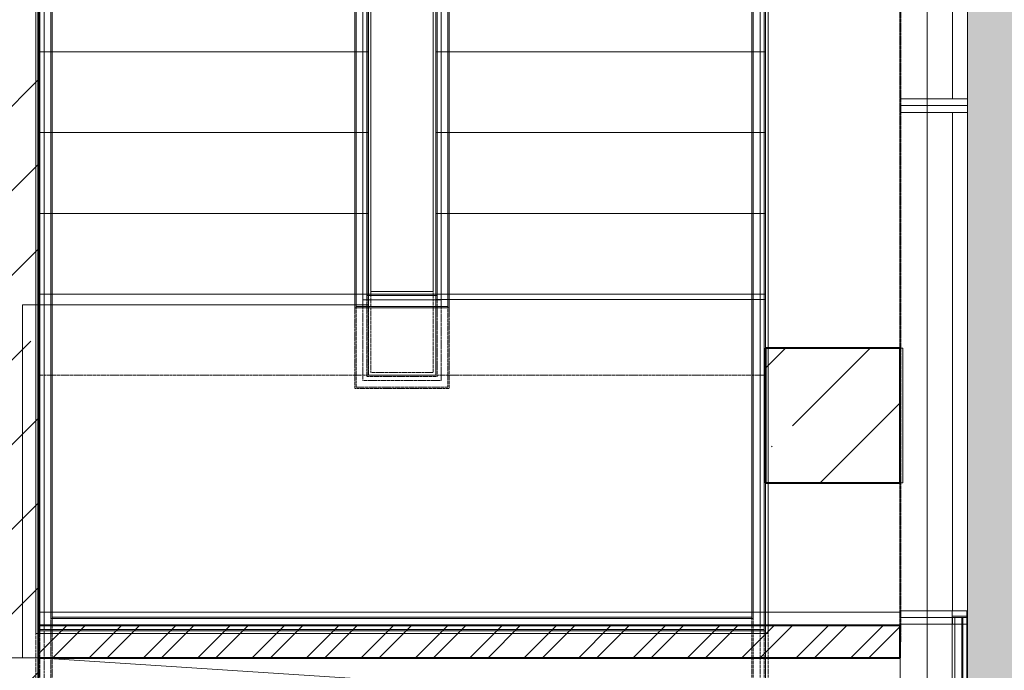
# Model space of a CAD drawing. Header units: millimetres. Extents: x 105028 to 874735, y -568483 to 191941.
# Tile 56 of 135: x 225004 to 228661, y 180763 to 183178. Entities that reach past the tile are written whole.
import ezdxf

# ---------------------------------------------------------------- set-up
doc = ezdxf.new("R2010")
doc.units = ezdxf.units.MM
for name, pattern in [('ADSK_Сверху', [4.5, 3, -1.5]), ('ADSK_Скрыто', [6, 3, -3]), ('ADSK_Штриховая_ш3 п1_5', [4.5, 3, -1.5]), ('Штрих_3_1_5_', [4.5, 3, -1.5])]:
    doc.linetypes.add(name, pattern=pattern)
doc.layers.add('_Разделитель помещений_', color=4, linetype='ADSK_Штриховая_ш3 п1_5', lineweight=40, true_color=0x00ffff)
for name, color, linetype, lineweight in [('Импосты витража', 7, 'Continuous', 18), ('Лестницы', 7, 'Continuous', 18), ('Несущие колонны', 7, 'Continuous', 18), ('Ограждение', 7, 'Continuous', 18), ('Панели витража', 252, 'Continuous', 5), ('Перекрытия', 7, 'Continuous', 18), ('Поручни', 7, 'Continuous', 18), ('Стены', 7, 'Continuous', 18), ('Стены разрез', 7, 'Continuous', 40), ('Штриховка поверхностей', 7, 'Continuous', 18)]:
    doc.layers.add(name, color=color, linetype=linetype, lineweight=lineweight)
pattern_1 = [(45, (0, 0), (-314.308964, 314.308964), []), (45, (314.3, 0), (-314.308964, 314.308964), [555.625, -111.125, 3.353, -107.772])]

# ---------------------------------------------------------------- blocks, each defined once
blk = doc.blocks.new('Ограждение - Ограждение-2592933-К2_L01_-1_000__Задание СС')
at = {"layer": 'Ограждение', "linetype": 'ADSK_Сверху'}
for p, q in [((58974.2, 39001.5), (59024.2, 39001.5)), ((58974.2, 38701.5), (58974.2, 39001.5)), ((58979.2, 39001.5), (59019.2, 39001.5)), ((58979.2, 38701.5), (58979.2, 39001.5)), ((59004.2, 39001.5), (59034.2, 39001.5)), ((59004.2, 38701.5), (59004.2, 39001.5)), ((59019.2, 38701.5), (59019.2, 39001.5)), ((59024.2, 38701.5), (59024.2, 39001.5)), ((59034.2, 38701.5), (59034.2, 39001.5)), ((58974.2, 38751.9), (59325, 38751.9)), ((58974.2, 38701.5), (58974.2, 38751.9)), ((58979.2, 38746.9), (59320, 38746.9)), ((58979.2, 38701.5), (58979.2, 38746.9)), ((59320, 38746.9), (59320, 35401.5)), ((59325, 38751.9), (59325, 35401.5)), ((58974.2, 35351.1), (58974.2, 38701.5)), ((58974.2, 37463.6), (58974.2, 38701.5)), ((58979.2, 35356.1), (58979.2, 38701.5)), ((58979.2, 37466), (58979.2, 38701.5)), ((59004.2, 38721.9), (59295, 38721.9)), ((59004.2, 38701.5), (59004.2, 38721.9)), ((59004.2, 35381.1), (59004.2, 38701.5)), ((59004.2, 37477.6), (59004.2, 38701.5)), ((59019.2, 38706.9), (59280, 38706.9)), ((59019.2, 38701.5), (59019.2, 38706.9)), ((59019.2, 35396.1), (59019.2, 38701.5)), ((59019.2, 37484.6), (59019.2, 38701.5)), ((59024.2, 38701.9), (59275, 38701.9)), ((59024.2, 38701.5), (59024.2, 38701.9)), ((59024.2, 35401.1), (59024.2, 38701.5)), ((59024.2, 37487), (59024.2, 38701.5)), ((59034.2, 35411.1), (59034.2, 38701.5)), ((59034.2, 38691.9), (59265, 38691.9)), ((59034.2, 37487.1), (59034.2, 38691.9)), ((59265, 38691.9), (59265, 35411.1)), ((59275, 38701.9), (59275, 35401.5)), ((59280, 38706.9), (59280, 35401.5)), ((59295, 38721.9), (59295, 35401.5)), ((59275, 35401.1), (59024.2, 35401.1)), ((59265, 35411.1), (59034.2, 35411.1)), ((59275, 35401.5), (59275, 35401.1)), ((59280, 35401.5), (59280, 35396.1)), ((59295, 35401.5), (59295, 35381.1)), ((59320, 35401.5), (59320, 35356.1)), ((59325, 35401.5), (59325, 35351.1)), ((59295, 35381.1), (59004.2, 35381.1)), ((59280, 35396.1), (59019.2, 35396.1)), ((59325, 35351.1), (58974.2, 35351.1)), ((59320, 35356.1), (58979.2, 35356.1))]:
    blk.add_line(p, q, dxfattribs=at)
at = {"layer": 'Поручни'}
for p, q in [((59265, 38701.5), (59295, 38701.5)), ((59265, 38701.5), (59265, 35711.1)), ((59275, 38701.5), (59325, 38701.5)), ((59275, 38701.5), (59275, 35701.5)), ((59280, 38701.5), (59320, 38701.5)), ((59280, 38701.5), (59280, 35701.5)), ((59295, 38701.5), (59295, 35701.5)), ((59320, 38701.5), (59320, 35701.5)), ((59325, 38701.5), (59325, 35701.5)), ((59024.2, 37487), (58974.2, 37463.6)), ((59019.2, 37484.6), (58979.2, 37466)), ((59019.2, 37484.6), (58979.2, 37466)), ((59019.2, 37484.6), (58979.2, 37466)), ((59024.6, 37487.1), (59004.2, 37477.6)), ((59024.6, 37487.1), (59004.2, 37477.6)), ((59019.2, 35696.1), (59019.2, 37484.6)), ((59024.2, 35701.1), (59024.2, 37487)), ((59034.2, 37487.1), (59024.6, 37487.1)), ((59034.2, 37487.1), (59024.6, 37487.1)), ((59034.2, 35711.1), (59034.2, 37487.1)), ((58974.2, 35651.1), (58974.2, 37463.6)), ((58979.2, 35656.1), (58979.2, 37466)), ((59004.2, 35681.1), (59004.2, 37477.6)), ((59099.6, 35696.1), (59019.2, 35696.1)), ((59099.6, 35701.1), (59024.2, 35701.1)), ((59099.6, 35711.1), (59034.2, 35711.1)), ((59199.6, 35711.1), (59099.6, 35711.1)), ((59199.6, 35701.1), (59099.6, 35701.1)), ((59199.6, 35696.1), (59099.6, 35696.1)), ((59265, 35711.1), (59199.6, 35711.1)), ((59275, 35701.1), (59199.6, 35701.1)), ((59280, 35696.1), (59199.6, 35696.1)), ((59275, 35701.5), (59275, 35701.1)), ((59280, 35701.5), (59280, 35696.1)), ((59295, 35701.5), (59295, 35681.1)), ((59320, 35701.5), (59320, 35656.1)), ((59325, 35701.5), (59325, 35651.1)), ((59099.6, 35656.1), (58979.2, 35656.1)), ((59099.6, 35681.1), (59004.2, 35681.1)), ((59199.6, 35681.1), (59099.6, 35681.1)), ((59199.6, 35656.1), (59099.6, 35656.1)), ((59295, 35681.1), (59199.6, 35681.1)), ((59320, 35656.1), (59199.6, 35656.1)), ((59099.6, 35651.1), (58974.2, 35651.1)), ((59199.6, 35651.1), (59099.6, 35651.1)), ((59325, 35651.1), (59199.6, 35651.1))]:
    blk.add_line(p, q, dxfattribs=at)
blk = doc.blocks.new('Ограждение - Ограждение-2592937-К2_L01_-1_000__Задание СС')
at = {"layer": 'Ограждение', "linetype": 'ADSK_Сверху'}
for p, q in [((57790, 35401.5), (57790, 38701.5)), ((57800, 35401.5), (57800, 38701.5)), ((57805, 35401.5), (57805, 38701.5)), ((57820, 35401.5), (57820, 38701.5)), ((57845, 35401.5), (57845, 38701.5)), ((57850, 35401.5), (57850, 38701.5)), ((60449.2, 38701.5), (60449.2, 35401.5)), ((60454.2, 38701.5), (60454.2, 35401.5)), ((60479.2, 38701.5), (60479.2, 35401.5)), ((60494.2, 38701.5), (60494.2, 35401.5)), ((60499.2, 38701.5), (60499.2, 35401.5)), ((60509.2, 38701.5), (60509.2, 35401.5)), ((57790, 35101.5), (57790, 35401.5)), ((57800, 35101.5), (57800, 35401.5)), ((57805, 35101.5), (57805, 35401.5)), ((57820, 35101.5), (57820, 35401.5)), ((57845, 35101.5), (57845, 35401.5)), ((57850, 35101.5), (57850, 35401.5)), ((60449.2, 35401.5), (60449.2, 33251.9)), ((60454.2, 35401.5), (60454.2, 33246.9)), ((60479.2, 35401.5), (60479.2, 33221.9)), ((60494.2, 35401.5), (60494.2, 33206.9)), ((60499.2, 35401.5), (60499.2, 33201.9)), ((60509.2, 35401.5), (60509.2, 33191.9)), ((57790, 33191.9), (57790, 35101.5)), ((57800, 33201.9), (57800, 35101.5)), ((57805, 33206.9), (57805, 35101.5)), ((57820, 33221.9), (57820, 35101.5)), ((57845, 33246.9), (57845, 35101.5)), ((57850, 33251.9), (57850, 35101.5))]:
    blk.add_line(p, q, dxfattribs=at)
at = {"layer": 'Поручни'}
for p, q in [((60449.2, 38701.5), (60449.2, 35701.5)), ((60454.2, 38701.5), (60454.2, 35701.5)), ((60479.2, 38701.5), (60479.2, 35701.5)), ((60494.2, 38701.5), (60494.2, 35701.5)), ((60499.2, 38701.5), (60499.2, 35701.5)), ((60509.2, 38701.5), (60509.2, 35701.5)), ((57845, 35701.5), (57845, 36937.1)), ((57850, 35701.5), (57850, 36939.4)), ((57790, 35701.5), (57790, 36915.9)), ((57800, 35701.5), (57800, 36916.1)), ((57805, 35701.5), (57805, 36918.4)), ((57820, 35701.5), (57820, 36925.4)), ((57790, 35401.5), (57790, 35701.5)), ((57800, 35401.5), (57800, 35701.5)), ((57805, 35401.5), (57805, 35701.5)), ((57820, 35401.5), (57820, 35701.5)), ((57845, 35401.5), (57845, 35701.5)), ((57850, 35401.5), (57850, 35701.5)), ((60449.2, 35701.5), (60449.2, 34501.9)), ((60454.2, 35701.5), (60454.2, 34496.9)), ((60479.2, 35701.5), (60479.2, 34471.9)), ((60494.2, 35701.5), (60494.2, 34456.9)), ((60499.2, 35701.5), (60499.2, 34451.9)), ((60509.2, 35701.5), (60509.2, 34441.9)), ((57790, 34441.9), (57790, 35401.5)), ((57800, 34451.9), (57800, 35401.5)), ((57805, 34456.9), (57805, 35401.5)), ((57820, 34471.9), (57820, 35401.5)), ((57845, 34496.9), (57845, 35401.5)), ((57850, 34501.9), (57850, 35401.5)), ((60454.2, 34496.9), (57845, 34496.9)), ((60449.2, 34501.9), (57850, 34501.9)), ((60499.2, 34451.9), (57800, 34451.9)), ((60494.2, 34456.9), (57805, 34456.9)), ((60479.2, 34471.9), (57820, 34471.9)), ((60509.2, 34441.9), (57790, 34441.9))]:
    blk.add_line(p, q, dxfattribs=at)
blk = doc.blocks.new('135_SLK_K2_AR_rvt-1-К2_L01_-1_000__Задание СС')
at = {"layer": 'Стены разрез', "lineweight": 9}
h = blk.add_hatch(dxfattribs=at)
h.set_pattern_fill('FP_1', color=256, style=0, pattern_type=2)
h.set_pattern_definition([(45, (0, 0), (-101.0278814, 101.0278814), []), (45, (67.35, 0), (-101.0278814, 101.0278814), [])])
h.paths.add_polyline_path([(-12368714.2, 10011010.7), (-12368714.2, 10011130.7), (-12371914.2, 10011130.7), (-12371914.2, 10011010.7)])
at = {"layer": 'Штриховка поверхностей', "true_color": 0xd2f9fe}
h = blk.add_hatch(color=7, dxfattribs=at)
h.paths.add_polyline_path([(-12367516.6, 10008110.7), (-12367464.2, 10008111.7), (-12367464.2, 10008117.1), (-12367523.6, 10008111.7), (-12367536.7, 10008122.6), (-12367539.4, 10008152.4), (-12367524.5, 10008153.8), (-12367521.1, 10008127.5), (-12367518.3, 10008125.2), (-12367514, 10008124.6), (-12367464.2, 10008129.2), (-12367464.2, 10008223.5), (-12368421.6, 10008136.4), (-12368418.4, 10008110.7), (-12367518.3, 10008110.7)])
h.paths.add_polyline_path([(-12368450, 10008131.5), (-12368452.2, 10008133.3), (-12368464.2, 10008132.2), (-12368464.2, 10008110.7), (-12368448.2, 10008110.7), (-12368450, 10008130.8)])
h.paths.add_polyline_path([(-12368436.8, 10008110.7), (-12368420.7, 10008110.7), (-12368422, 10008124.8), (-12368424.5, 10008124.8), (-12368430.8, 10008126.7), (-12368429, 10008130.9), (-12368436, 10008134), (-12368443.8, 10008133.2), (-12368447.3, 10008131.5), (-12368448.2, 10008130.8), (-12368448.5, 10008127.3), (-12368448.5, 10008124.2), (-12368444.9, 10008110.7), (-12368443.5, 10008110.7), (-12368441.2, 10008110.7)])
h.paths.add_polyline_path([(-12368443.3, 10008113), (-12368443.7, 10008117.4), (-12368442.5, 10008121.2), (-12368441.8, 10008113.1)])
h.paths.add_polyline_path([(-12368447.5, 10008123.7), (-12368446.9, 10008125.2), (-12368442, 10008126.4), (-12368434.7, 10008129), (-12368429, 10008129.5), (-12368430.9, 10008128), (-12368438.7, 10008126.5), (-12368446.9, 10008123.8), (-12368447.1, 10008123.7)])
h.paths.add_polyline_path([(-12368464.2, 10008134), (-12368459, 10008134.5), (-12368456, 10008138.1), (-12368456, 10008145.2), (-12368452.2, 10008149.7), (-12368452.8, 10008152), (-12368457.3, 10008154.2), (-12368460.7, 10008156.9), (-12368464.2, 10008155.5), (-12368464.2, 10008134.5)])
h.paths.add_polyline_path([(-12368436.7, 10008143.1), (-12367464.2, 10008231.6), (-12367464.2, 10008245.1), (-12368438, 10008156.5)])
h.paths.add_polyline_path([(-12368455.2, 10008166.5), (-12368435.7, 10008169.4), (-12368454.2, 10008166.6)])
h.paths.add_polyline_path([(-12368464.2, 10008158.6), (-12368454.6, 10008159.7), (-12368455.2, 10008166.5), (-12368464.2, 10008165.7), (-12368464.2, 10008159.5)])
h.paths.add_polyline_path([(-12368452.8, 10008159.7), (-12368450.8, 10008159.9), (-12368451.1, 10008163.3), (-12368421.5, 10008166.6), (-12368422.9, 10008169.9), (-12368453.4, 10008166.5), (-12368452.8, 10008159.9)])
h.paths.add_polyline_path([(-12368421.3, 10008166.1), (-12367464.2, 10008253.2), (-12367464.2, 10008264.7), (-12368464.2, 10008173.7), (-12368464.2, 10008167.7), (-12368421.8, 10008171.5), (-12368421.3, 10008166.6)])
h.paths.add_polyline_path([(-12368464.2, 10008179.7), (-12367464.2, 10008270.7), (-12367464.2, 10008324.9), (-12367467.3, 10008331.8), (-12367467.3, 10008338.8), (-12367464.2, 10008345.6), (-12367464.2, 10017410.7), (-12368464.2, 10017410.7), (-12368464.2, 10008264.1)])
at = {"lineweight": 18}
blk.add_line((-12371914.2, 10011010.7), (-12368904.1, 10010815.2), dxfattribs=at)
at = {"layer": '_Разделитель помещений_', "linetype": 'Штрих_3_1_5_'}
blk.add_line((-12368714.2, 10016860.7), (-12368714.2, 10011070.7), dxfattribs=at)
at = {"layer": 'Лестницы', "linetype": 'ADSK_Сверху'}
for p, q in [((-12371914.2, 10012060.7), (-12371914.2, 10015660.7)), ((-12370689.2, 10012060.7), (-12370689.2, 10015660.7)), ((-12370439.2, 10015360.7), (-12370439.2, 10012060.7)), ((-12369214.2, 10015360.7), (-12369214.2, 10012060.7)), ((-12371914.2, 10013260.7), (-12370689.2, 10013260.7)), ((-12371914.2, 10013260.7), (-12370689.2, 10013260.7)), ((-12369214.2, 10013260.7), (-12370439.2, 10013260.7)), ((-12369214.2, 10013260.7), (-12370439.2, 10013260.7)), ((-12371914.2, 10012960.7), (-12370689.2, 10012960.7)), ((-12371914.2, 10012960.7), (-12370689.2, 10012960.7)), ((-12369214.2, 10012960.7), (-12370439.2, 10012960.7)), ((-12369214.2, 10012960.7), (-12370439.2, 10012960.7)), ((-12371914.2, 10012660.7), (-12370689.2, 10012660.7)), ((-12371914.2, 10012660.7), (-12370689.2, 10012660.7)), ((-12369214.2, 10012660.7), (-12370439.2, 10012660.7)), ((-12369214.2, 10012660.7), (-12370439.2, 10012660.7)), ((-12371914.2, 10012360.7), (-12370689.2, 10012360.7)), ((-12371914.2, 10012360.7), (-12370689.2, 10012360.7)), ((-12369214.2, 10012360.7), (-12370439.2, 10012360.7)), ((-12369214.2, 10012360.7), (-12370439.2, 10012360.7)), ((-12371914.2, 10012060.7), (-12371914.2, 10009860.7)), ((-12371914.2, 10012060.7), (-12370689.2, 10012060.7)), ((-12371914.2, 10012060.7), (-12370689.2, 10012060.7)), ((-12370439.2, 10012060.7), (-12370689.2, 10012060.7)), ((-12369214.2, 10012060.7), (-12370439.2, 10012060.7)), ((-12369214.2, 10012060.7), (-12370439.2, 10012060.7)), ((-12369214.2, 10009860.7), (-12369214.2, 10012060.7))]:
    blk.add_line(p, q, dxfattribs=at)
at = {"layer": 'Лестницы'}
for p, q in [((-12371914.2, 10013260.7), (-12371914.2, 10013560.7)), ((-12370689.2, 10013260.7), (-12370689.2, 10013560.7)), ((-12370439.2, 10013560.7), (-12370439.2, 10013260.7)), ((-12369214.2, 10013560.7), (-12369214.2, 10013260.7)), ((-12371914.2, 10012960.7), (-12371914.2, 10013260.7)), ((-12371914.2, 10013260.7), (-12370689.2, 10013260.7)), ((-12370689.2, 10012960.7), (-12370689.2, 10013260.7)), ((-12370439.2, 10013260.7), (-12370439.2, 10012960.7)), ((-12369214.2, 10013260.7), (-12370439.2, 10013260.7)), ((-12369214.2, 10013260.7), (-12369214.2, 10012960.7)), ((-12371914.2, 10012660.7), (-12371914.2, 10012960.7)), ((-12371914.2, 10012960.7), (-12370689.2, 10012960.7)), ((-12370689.2, 10012660.7), (-12370689.2, 10012960.7)), ((-12370439.2, 10012960.7), (-12370439.2, 10012660.7)), ((-12369214.2, 10012960.7), (-12370439.2, 10012960.7)), ((-12369214.2, 10012960.7), (-12369214.2, 10012660.7)), ((-12371914.2, 10012360.7), (-12371914.2, 10012660.7)), ((-12371914.2, 10012660.7), (-12370689.2, 10012660.7)), ((-12370689.2, 10012360.7), (-12370689.2, 10012660.7)), ((-12370439.2, 10012660.7), (-12370439.2, 10012360.7)), ((-12369214.2, 10012660.7), (-12370439.2, 10012660.7)), ((-12369214.2, 10012660.7), (-12369214.2, 10012360.7)), ((-12371914.2, 10012360.7), (-12371914.2, 10011110.7)), ((-12371914.2, 10012360.7), (-12370689.2, 10012360.7)), ((-12370614.2, 10012360.7), (-12370689.2, 10012360.7)), ((-12370514.2, 10012360.7), (-12370614.2, 10012360.7)), ((-12370439.2, 10012360.7), (-12370514.2, 10012360.7)), ((-12369214.2, 10012360.7), (-12370439.2, 10012360.7)), ((-12369214.2, 10011110.7), (-12369214.2, 10012360.7)), ((-12371914.2, 10011110.7), (-12369214.2, 10011110.7))]:
    blk.add_line(p, q, dxfattribs=at)
at = {"layer": 'Лестницы', "linetype": 'ADSK_Скрыто'}
for p, q in [((-12371914.2, 10013260.7), (-12370689.2, 10013260.7)), ((-12369214.2, 10013260.7), (-12370439.2, 10013260.7)), ((-12371914.2, 10012960.7), (-12370689.2, 10012960.7)), ((-12369214.2, 10012960.7), (-12370439.2, 10012960.7)), ((-12371914.2, 10012660.7), (-12370689.2, 10012660.7)), ((-12369214.2, 10012660.7), (-12370439.2, 10012660.7)), ((-12371914.2, 10012360.7), (-12370689.2, 10012360.7)), ((-12369214.2, 10012360.7), (-12370439.2, 10012360.7))]:
    blk.add_line(p, q, dxfattribs=at)
at = {"layer": 'Перекрытия'}
for p, q in [((-12368464.2, 10008110.7), (-12368464.2, 10017410.7)), ((-12368464.2, 10017410.7), (-12368464.2, 10008110.7))]:
    blk.add_line(p, q, dxfattribs=at)
at = {"layer": 'Стены'}
for p, q in [((-12371914.2, 10011010.7), (-12371914.2, 10011130.7)), ((-12368714.2, 10011130.7), (-12371914.2, 10011130.7)), ((-12368714.2, 10011130.7), (-12368714.2, 10011010.7)), ((-12371914.2, 10011010.7), (-12368714.2, 10011010.7))]:
    blk.add_line(p, q, dxfattribs=at)
at = {"layer": 'Стены разрез'}
for p, q in [((-12368714.2, 10011130.7), (-12371914.2, 10011130.7)), ((-12371914.2, 10011130.7), (-12371914.2, 10011010.7)), ((-12368714.2, 10011010.7), (-12368714.2, 10011130.7)), ((-12371914.2, 10011010.7), (-12368714.2, 10011010.7))]:
    blk.add_line(p, q, dxfattribs=at)
at = {"layer": 'Ограждение', "lineweight": 18}
for name in ['Ограждение - Ограждение-2592937-К2_L01_-1_000__Задание СС', 'Ограждение - Ограждение-2592933-К2_L01_-1_000__Задание СС']:
    blk.add_blockref(name, (-12429713.8, 9976659.2), dxfattribs=at)
blk = doc.blocks.new('135_SLK_K1-2-3_KR_rvt-1-К2_L01_-1_000__Задание СС')
at = {"layer": 'Несущие колонны', "lineweight": 9}
h = blk.add_hatch(dxfattribs=at)
h.set_pattern_fill('FP_4', color=256, style=0, pattern_type=2)
h.set_pattern_definition(pattern_1)
h.paths.add_polyline_path([(-12368714.2, 10011660.7), (-12368714.2, 10012160.7), (-12369214.2, 10012160.7), (-12369214.2, 10011660.7)])
at = {"layer": 'Стены разрез', "lineweight": 9}
h = blk.add_hatch(dxfattribs=at)
h.set_pattern_fill('FP_4', color=256, style=0, pattern_type=2)
h.set_pattern_definition(pattern_1)
h.paths.add_polyline_path([(-12371914.2, 10009860.7), (-12371914.2, 10016960.7), (-12372114.2, 10016960.7), (-12372114.2, 10009860.7)])
at = {"layer": 'Несущие колонны', "lineweight": 40}
for p, q in [((-12368714.2, 10012160.7), (-12369214.2, 10012160.7)), ((-12369214.2, 10012160.7), (-12369214.2, 10011660.7)), ((-12368714.2, 10011660.7), (-12368714.2, 10012160.7)), ((-12369214.2, 10011660.7), (-12368714.2, 10011660.7))]:
    blk.add_line(p, q, dxfattribs=at)
at = {"layer": 'Несущие колонны'}
for p, q in [((-12369214.2, 10011660.7), (-12369214.2, 10012160.7)), ((-12368714.2, 10012160.7), (-12369214.2, 10012160.7)), ((-12369214.2, 10012160.7), (-12369214.2, 10011660.7)), ((-12368714.2, 10012160.7), (-12369214.2, 10012160.7)), ((-12369214.2, 10012160.7), (-12368714.2, 10012160.7)), ((-12369214.2, 10012160.7), (-12369214.2, 10011660.7)), ((-12368714.2, 10012160.7), (-12368714.2, 10011660.7)), ((-12368714.2, 10011660.7), (-12368714.2, 10012160.7)), ((-12368714.2, 10011660.7), (-12368714.2, 10012160.7)), ((-12368714.2, 10011660.7), (-12369214.2, 10011660.7)), ((-12369214.2, 10011660.7), (-12368714.2, 10011660.7)), ((-12369214.2, 10011660.7), (-12368714.2, 10011660.7))]:
    blk.add_line(p, q, dxfattribs=at)
at = {"layer": 'Перекрытия'}
for p, q in [((-12368714.1, 10017160.7), (-12368714.1, 10011010.7)), ((-12368714.1, 10011010.7), (-12368714.1, 10017160.7)), ((-12370689.2, 10012323.2), (-12370689.2, 10012360.7)), ((-12370689.2, 10012360.7), (-12370439.2, 10012360.7)), ((-12369214.2, 10012360.7), (-12370689.2, 10012360.7)), ((-12370689.2, 10012360.7), (-12370689.2, 10012320.7)), ((-12370439.2, 10012360.7), (-12370439.2, 10012340.7)), ((-12369214.2, 10012360.7), (-12370439.2, 10012360.7)), ((-12370439.2, 10012360.7), (-12370439.2, 10012340.7)), ((-12369214.2, 10012160.7), (-12369214.2, 10012360.7)), ((-12369214.2, 10012340.7), (-12369214.2, 10012360.7)), ((-12371974.2, 10011010.7), (-12371974.2, 10012320.7)), ((-12371974.2, 10012320.7), (-12371914.2, 10012320.7)), ((-12371914.2, 10012320.7), (-12371974.2, 10012320.7)), ((-12371974.2, 10012320.7), (-12371974.2, 10011010.7)), ((-12371914.2, 10012320.7), (-12370689.2, 10012320.7)), ((-12370689.2, 10012320.7), (-12371914.2, 10012320.7)), ((-12370689.2, 10012320.7), (-12370689.2, 10012323.2)), ((-12370439.2, 10012340.7), (-12369214.2, 10012340.7)), ((-12369214.2, 10012340.7), (-12370439.2, 10012340.7)), ((-12369214.2, 10012340.7), (-12369214.2, 10012160.7)), ((-12369214.2, 10012160.7), (-12368714.1, 10012160.7)), ((-12368714.1, 10012160.7), (-12369214.2, 10012160.7)), ((-12368714.1, 10012160.7), (-12368714.1, 10011010.7)), ((-12368714.1, 10011010.7), (-12368714.1, 10012160.7)), ((-12368914.2, 10011010.7), (-12372114.2, 10011010.7)), ((-12372114.2, 10011010.7), (-12368914.2, 10011010.7)), ((-12371914.2, 10011010.7), (-12371974.2, 10011010.7)), ((-12371974.2, 10011010.7), (-12371914.2, 10011010.7)), ((-12368714.1, 10011010.7), (-12371914.2, 10011010.7)), ((-12371914.2, 10011010.7), (-12368714.1, 10011010.7)), ((-12368714.1, 10011010.7), (-12368914.2, 10011010.7)), ((-12368914.2, 10011010.7), (-12368714.1, 10011010.7))]:
    blk.add_line(p, q, dxfattribs=at)
at = {"layer": 'Стены'}
for p, q in [((-12371974.2, 10012320.7), (-12371974.2, 10011010.7)), ((-12371914.2, 10012320.7), (-12371974.2, 10012320.7)), ((-12371974.2, 10011010.7), (-12371974.2, 10012320.7)), ((-12371974.2, 10012320.7), (-12371914.2, 10012320.7)), ((-12371914.2, 10012320.7), (-12371914.2, 10011010.7)), ((-12371914.2, 10011010.7), (-12371914.2, 10012320.7)), ((-12368714.1, 10011180.7), (-12371914.2, 10011180.7)), ((-12371914.2, 10011180.7), (-12368714.1, 10011180.7)), ((-12371914.2, 10011010.7), (-12371914.2, 10011180.7)), ((-12371914.2, 10011010.7), (-12371914.2, 10011180.7)), ((-12368714.1, 10011180.7), (-12368714.1, 10011010.7)), ((-12368714.1, 10011010.7), (-12368714.1, 10011180.7)), ((-12371974.2, 10011010.7), (-12371914.2, 10011010.7)), ((-12371914.2, 10011010.7), (-12371974.2, 10011010.7)), ((-12368714.1, 10011010.7), (-12371914.2, 10011010.7)), ((-12371914.2, 10011010.7), (-12368714.1, 10011010.7))]:
    blk.add_line(p, q, dxfattribs=at)
at = {"layer": 'Стены разрез'}
blk.add_line((-12371914.2, 10009860.7), (-12371914.2, 10016660.7), dxfattribs=at)
blk = doc.blocks.new('Rectangular Mullion - R_InvisibleFrame_50Wx250H-5343181-К2_L01_-1_000__Задание СС')
at = {"layer": 'Импосты витража', "lineweight": 5}
for p, q in [((25, 250), (-25, 250)), ((-25, 250), (-25, 0)), ((-25, 0), (-25, 250)), ((-25, 250), (25, 250)), ((25, 0), (25, 250)), ((25, 250), (25, 0)), ((-25, 0), (25, 0)), ((25, 0), (-25, 0))]:
    blk.add_line(p, q, dxfattribs=at)
blk = doc.blocks.new('Rectangular Mullion - R_InvisibleFrame_50Wx250H-5146820-К2_L01_-1_000__Задание СС')
at = {"layer": 'Импосты витража', "lineweight": 5}
for p, q in [((-12368464.2, 10011135.7), (-12368714.2, 10011135.7)), ((-12368714.2, 10011135.7), (-12368464.2, 10011135.7)), ((-12368714.2, 10011135.7), (-12368714.2, 10009785.7)), ((-12368714.2, 10011135.7), (-12368714.2, 10009785.7)), ((-12368464.2, 10009785.7), (-12368464.2, 10011135.7)), ((-12368464.2, 10011135.7), (-12368464.2, 10009785.7)), ((-12368464.2, 10009785.7), (-12368714.2, 10009785.7)), ((-12368714.2, 10009785.7), (-12368464.2, 10009785.7))]:
    blk.add_line(p, q, dxfattribs=at)
blk = doc.blocks.new('System Panel - A_PAN_Glass_Закаленное-6106311-К2_L01_-1_000__Задание СС')
at = {"layer": 'Панели витража', "lineweight": 5}
for p, q in [((1000, 0), (-1000, 0)), ((-1000, 0), (-1000, -55)), ((-1000, -55), (-1000, 0)), ((-1000, 0), (-1000, -55)), ((1000, 0), (-1000, 0)), ((1000, -55), (1000, 0)), ((1000, 0), (1000, -55)), ((1000, 0), (1000, -55)), ((-1000, -55), (1000, -55)), ((-1000, -55), (1000, -55))]:
    blk.add_line(p, q, dxfattribs=at)
blk = doc.blocks.new('Rectangular Mullion - R_InvisibleFrame_50Wx250H-5343179-К2_L01_-1_000__Задание СС')
at = {"layer": 'Импосты витража', "lineweight": 5}
for p, q in [((0, 250), (-50, 250)), ((-50, 250), (-50, 0)), ((0, 0), (0, 250)), ((-50, 0), (0, 0))]:
    blk.add_line(p, q, dxfattribs=at)
blk = doc.blocks.new('Rectangular Mullion - R_InvisibleFrame_50Wx250H-5146786-К2_L01_-1_000__Задание СС')
at = {"layer": 'Импосты витража', "lineweight": 5}
for p, q in [((-12368464.2, 9994885.7), (-12368714.2, 9994885.7)), ((-12368714.2, 9994885.7), (-12368464.2, 9994885.7)), ((-12368714.2, 9994885.7), (-12368714.2, 9992885.7)), ((-12368714.2, 9994885.7), (-12368714.2, 9992885.7)), ((-12368464.2, 9992885.7), (-12368464.2, 9994885.7)), ((-12368464.2, 9994885.7), (-12368464.2, 9992885.7)), ((-12368464.2, 9992885.7), (-12368714.2, 9992885.7)), ((-12368714.2, 9992885.7), (-12368464.2, 9992885.7))]:
    blk.add_line(p, q, dxfattribs=at)
blk = doc.blocks.new('Rectangular Mullion - R_InvisibleFrame_50Wx250H-5343183-К2_L01_-1_000__Задание СС')
at = {"layer": 'Импосты витража', "lineweight": 5}
for p, q in [((25, 250), (-25, 250)), ((-25, 250), (-25, 0)), ((25, 0), (25, 250)), ((-25, 0), (25, 0))]:
    blk.add_line(p, q, dxfattribs=at)
blk = doc.blocks.new('Rectangular Mullion - R_InvisibleFrame_50Wx250H-5343184-К2_L01_-1_000__Задание СС')
at = {"layer": 'Импосты витража', "lineweight": 5}
for p, q in [((25, 250), (-25, 250)), ((-25, 250), (-25, 0)), ((25, 0), (25, 250)), ((-25, 0), (25, 0))]:
    blk.add_line(p, q, dxfattribs=at)
blk = doc.blocks.new('System Panel - A_PAN_Glass_Закаленное-6106312-К2_L01_-1_000__Задание СС')
at = {"layer": 'Панели витража', "lineweight": 5}
for p, q in [((925, 0), (-925, 0)), ((-925, 0), (-925, -55)), ((-925, -55), (-925, 0)), ((925, 0), (-925, 0)), ((925, -55), (925, 0)), ((925, 0), (925, -55)), ((-925, -55), (925, -55)), ((-925, -55), (925, -55))]:
    blk.add_line(p, q, dxfattribs=at)
blk = doc.blocks.new('Rectangular Mullion - R_InvisibleFrame_50Wx250H-6106313-К2_L01_-1_000__Задание СС')
at = {"layer": 'Импосты витража', "lineweight": 5}
for p, q in [((-50, 0), (-50, 250)), ((-50, 250), (0, 250)), ((0, 250), (0, 0)), ((0, 0), (-50, 0))]:
    blk.add_line(p, q, dxfattribs=at)
blk = doc.blocks.new('Rectangular Mullion - R_InvisibleFrame_50Wx250H-5146783-К2_L01_-1_000__Задание СС')
at = {"layer": 'Импосты витража', "lineweight": 5}
for p, q in [((-12368464.2, 10013035.7), (-12368714.2, 10013035.7)), ((-12368714.2, 10013035.7), (-12368464.2, 10013035.7)), ((-12368714.2, 10013035.7), (-12368714.2, 10011185.7)), ((-12368714.2, 10013035.7), (-12368714.2, 10011185.7)), ((-12368464.2, 10011185.7), (-12368464.2, 10013035.7)), ((-12368464.2, 10013035.7), (-12368464.2, 10011185.7)), ((-12368464.2, 10011185.7), (-12368714.2, 10011185.7)), ((-12368714.2, 10011185.7), (-12368464.2, 10011185.7))]:
    blk.add_line(p, q, dxfattribs=at)
blk = doc.blocks.new('Rectangular Mullion - R_InvisibleFrame_50Wx250H-6106308-К2_L01_-1_000__Задание СС')
at = {"layer": 'Импосты витража', "lineweight": 5}
for p, q in [((-25, 0), (-25, 250)), ((-25, 250), (25, 250)), ((25, 250), (25, 0)), ((25, 0), (-25, 0))]:
    blk.add_line(p, q, dxfattribs=at)
blk = doc.blocks.new('System Panel - A_PAN_Glass_Закаленное-5491536-К2_L01_-1_000__Задание СС')
at = {"layer": 'Панели витража', "lineweight": 5}
for p, q in [((-12.5, 0), (12.5, 0)), ((12.5, 0), (-12.5, 0)), ((-12.5, -55), (-12.5, 0)), ((-12.5, 0), (-12.5, -55)), ((12.5, 0), (12.5, -55)), ((12.5, 0), (12.5, -55)), ((-12.5, -55), (12.5, -55)), ((12.5, -55), (-12.5, -55))]:
    blk.add_line(p, q, dxfattribs=at)
blk = doc.blocks.new('SLG_Панель_Решетка - СТМ-36_ В-50_ У-160 _Смещение 18__Сэндвич-панель_жс-1_9-2_5-6036254-К2_L01_-1_000__Задание СС')
at = {"layer": 'Панели витража', "lineweight": 5}
for p, q in [((-680, -2), (-700, -2)), ((-700, -2), (-700, -57)), ((700, -2), (-700, -2)), ((-700, -57), (-700, -2)), ((-680, -57), (-680, -2)), ((-680, -2), (680, -2)), ((-680, -57), (-680, -2)), ((-675, -17), (-675, -21.4)), ((675, -17), (-675, -17)), ((-675, -17), (-675, -21.4)), ((675, -17), (-675, -17)), ((-675, -47), (-675, -17)), ((-675, -17), (-675, -47)), ((675, -17), (-675, -17)), ((675, -17), (-675, -17)), ((-675, -47), (-675, -17)), ((-675, -17), (-675, -47)), ((675, -17), (-675, -17)), ((675, -17), (-675, -17)), ((-675, -47), (-675, -17)), ((-675, -17), (-675, -47)), ((675, -17), (-675, -17)), ((675, -17), (-675, -17)), ((-675, -47), (-675, -17)), ((-675, -17), (-675, -47)), ((675, -17), (-675, -17)), ((675, -17), (-675, -17)), ((-675, -47), (-675, -17)), ((-675, -17), (-675, -47)), ((675, -17), (-675, -17)), ((675, -17), (-675, -17)), ((-675, -21.4), (675, -21.4)), ((675, -21.4), (675, -17)), ((675, -21.4), (675, -17)), ((675, -47), (675, -17)), ((675, -17), (675, -47)), ((675, -47), (675, -17)), ((675, -17), (675, -47)), ((675, -47), (675, -17)), ((675, -17), (675, -47)), ((675, -47), (675, -17)), ((675, -17), (675, -47)), ((675, -47), (675, -17)), ((675, -17), (675, -47)), ((700, -2), (680, -2)), ((680, -2), (680, -57)), ((680, -57), (680, -2)), ((700, -57), (700, -2)), ((700, -57), (700, -2)), ((-700, -57), (-680, -57)), ((-700, -57), (700, -57)), ((680, -57), (-680, -57)), ((-675, -47), (675, -47)), ((675, -47), (-675, -47)), ((-675, -47), (675, -47)), ((675, -47), (-675, -47)), ((-675, -47), (675, -47)), ((675, -47), (-675, -47)), ((-675, -47), (675, -47)), ((675, -47), (-675, -47)), ((-675, -47), (675, -47)), ((675, -47), (-675, -47)), ((680, -57), (700, -57))]:
    blk.add_line(p, q, dxfattribs=at)
blk = doc.blocks.new('Rectangular Mullion - R_InvisibleFrame_50Wx250H-6035719-К2_L01_-1_000__Задание СС')
at = {"layer": 'Импосты витража', "lineweight": 5}
for p, q in [((0, 250), (-50, 250)), ((-50, 250), (-50, 0)), ((-50, 0), (-50, 250)), ((-50, 250), (0, 250)), ((0, 0), (0, 250)), ((0, 250), (0, 0)), ((-50, 0), (0, 0)), ((0, 0), (-50, 0))]:
    blk.add_line(p, q, dxfattribs=at)
blk = doc.blocks.new('135_SLK_K2_AR_FCD_rvt-1-К2_L01_-1_000__Задание СС')
at = {"layer": 'Стены', "lineweight": 5}
for p, q in [((-12368714.2, 10013060.7), (-12368714.2, 10015110.7)), ((-12368714.2, 10015085.7), (-12368714.2, 10013085.7)), ((-12368464.2, 10015110.7), (-12368464.2, 10013060.7)), ((-12368464.2, 10013085.7), (-12368464.2, 10015085.7)), ((-12368714.2, 10013085.7), (-12368714.2, 10013060.7)), ((-12368464.2, 10013085.7), (-12368714.2, 10013085.7)), ((-12368464.2, 10013085.7), (-12368714.2, 10013085.7)), ((-12368464.2, 10013060.7), (-12368464.2, 10013085.7)), ((-12368714.2, 10013035.7), (-12368714.2, 10013060.7)), ((-12368714.2, 10013060.7), (-12368714.2, 10013035.7)), ((-12368714.2, 10013060.7), (-12368464.2, 10013060.7)), ((-12368464.2, 10013060.7), (-12368714.2, 10013060.7)), ((-12368714.2, 10013060.7), (-12368464.2, 10013060.7)), ((-12368464.2, 10013060.7), (-12368714.2, 10013060.7)), ((-12368464.2, 10013060.7), (-12368464.2, 10013035.7)), ((-12368464.2, 10013035.7), (-12368464.2, 10013060.7)), ((-12368714.2, 10011185.7), (-12368714.2, 10013035.7)), ((-12368714.2, 10013035.7), (-12368714.2, 10011185.7)), ((-12368714.2, 10013035.7), (-12368464.2, 10013035.7)), ((-12368464.2, 10013035.7), (-12368714.2, 10013035.7)), ((-12368464.2, 10013035.7), (-12368714.2, 10013035.7)), ((-12368464.2, 10013035.7), (-12368714.2, 10013035.7)), ((-12368464.2, 10013035.7), (-12368464.2, 10011185.7)), ((-12368464.2, 10011185.7), (-12368464.2, 10013035.7)), ((-12368714.2, 10011185.7), (-12368714.2, 10009785.7)), ((-12368714.2, 10009785.7), (-12368714.2, 10011185.7)), ((-12368714.2, 10011185.7), (-12368464.2, 10011185.7)), ((-12368464.2, 10011185.7), (-12368714.2, 10011185.7)), ((-12368714.2, 10011160.7), (-12368714.2, 10011185.7)), ((-12368714.2, 10011185.7), (-12368714.2, 10011160.7)), ((-12368464.2, 10011185.7), (-12368714.2, 10011185.7)), ((-12368464.2, 10011185.7), (-12368714.2, 10011185.7)), ((-12368464.2, 10011185.7), (-12368714.2, 10011185.7)), ((-12368464.2, 10011185.7), (-12368714.2, 10011185.7)), ((-12368464.2, 10011185.7), (-12368464.2, 10009785.7)), ((-12368464.2, 10009785.7), (-12368464.2, 10011185.7)), ((-12368464.2, 10011185.7), (-12368464.2, 10011160.7)), ((-12368464.2, 10011160.7), (-12368464.2, 10011185.7)), ((-12368714.2, 10011160.7), (-12368464.2, 10011160.7)), ((-12368464.2, 10011160.7), (-12368714.2, 10011160.7)), ((-12368714.2, 10011135.7), (-12368714.2, 10009785.7)), ((-12368714.2, 10009785.7), (-12368714.2, 10011135.7)), ((-12368714.2, 10011135.7), (-12368464.2, 10011135.7)), ((-12368464.2, 10011135.7), (-12368714.2, 10011135.7)), ((-12368464.2, 10011135.7), (-12368464.2, 10009785.7)), ((-12368464.2, 10009785.7), (-12368464.2, 10011135.7))]:
    blk.add_line(p, q, dxfattribs=at)
at = {"layer": 'Импосты витража', "lineweight": 5}
for name, p in [('Rectangular Mullion - R_InvisibleFrame_50Wx250H-5146786-К2_L01_-1_000__Задание СС', (0, 20200)), ('Rectangular Mullion - R_InvisibleFrame_50Wx250H-5146783-К2_L01_-1_000__Задание СС', (0, 0)), ('Rectangular Mullion - R_InvisibleFrame_50Wx250H-5146820-К2_L01_-1_000__Задание СС', (0, 0)), ('Rectangular Mullion - R_InvisibleFrame_50Wx250H-5146820-К2_L01_-1_000__Задание СС', (0, 0))]:
    blk.add_blockref(name, p, dxfattribs=at)
at = {"layer": 'Импосты витража', "lineweight": 5, "extrusion": (0, 0, -1), "rotation": 270.0000000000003}
for name, p in [('Rectangular Mullion - R_InvisibleFrame_50Wx250H-5343181-К2_L01_-1_000__Задание СС', (12368464.2, 10013060.7)), ('Rectangular Mullion - R_InvisibleFrame_50Wx250H-5343183-К2_L01_-1_000__Задание СС', (12368464.2, 10013060.7)), ('Rectangular Mullion - R_InvisibleFrame_50Wx250H-6106308-К2_L01_-1_000__Задание СС', (12368464.2, 10013060.7)), ('Rectangular Mullion - R_InvisibleFrame_50Wx250H-5343181-К2_L01_-1_000__Задание СС', (12368464.2, 10011160.7)), ('Rectangular Mullion - R_InvisibleFrame_50Wx250H-5343179-К2_L01_-1_000__Задание СС', (12368464.2, 10011135.7)), ('Rectangular Mullion - R_InvisibleFrame_50Wx250H-5343184-К2_L01_-1_000__Задание СС', (12368464.2, 10011160.7)), ('Rectangular Mullion - R_InvisibleFrame_50Wx250H-6106313-К2_L01_-1_000__Задание СС', (12368464.2, 10011135.7)), ('Rectangular Mullion - R_InvisibleFrame_50Wx250H-6106308-К2_L01_-1_000__Задание СС', (12368464.2, 10011160.7))]:
    blk.add_blockref(name, p, dxfattribs=at)
at = {"layer": 'Импосты витража', "lineweight": 5, "rotation": 89.99999999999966}
blk.add_blockref('Rectangular Mullion - R_InvisibleFrame_50Wx250H-6035719-К2_L01_-1_000__Задание СС', (-12368464.2, 10011185.7), dxfattribs=at)
at = {"layer": 'Панели витража', "lineweight": 5, "rotation": 269.9999999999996}
for name, p in [('System Panel - A_PAN_Glass_Закаленное-6106311-К2_L01_-1_000__Задание СС', (-12368464.2, 10014085.7)), ('System Panel - A_PAN_Glass_Закаленное-6106312-К2_L01_-1_000__Задание СС', (-12368464.2, 10012110.7)), ('SLG_Панель_Решетка - СТМ-36_ В-50_ У-160 _Смещение 18__Сэндвич-панель_жс-1_9-2_5-6036254-К2_L01_-1_000__Задание СС', (-12368464.2, 10010485.7)), ('System Panel - A_PAN_Glass_Закаленное-5491536-К2_L01_-1_000__Задание СС', (-12368464.2, 10011148.2))]:
    blk.add_blockref(name, p, dxfattribs=at)
blk = doc.blocks.new('135_SLK_GD_AR_rvt-1-К2_L01_-1_000__Задание СС')
at = {"layer": 'Перекрытия'}
for p, q in [((-12368714.2, 10001510.7), (-12368714.2, 10014810.7)), ((-12368714.2, 10014810.7), (-12368714.2, 10001510.7)), ((-12368614.1, 10001610.8), (-12368614.1, 10014810.7)), ((-12368614.1, 10001610.8), (-12368614.1, 10014810.7))]:
    blk.add_line(p, q, dxfattribs=at)
at = {"layer": 'Стены'}
for p, q in [((-12368714.1, 10011660.7), (-12368714.1, 10012160.7)), ((-12368714.1, 10012160.7), (-12368714.1, 10011660.7)), ((-12368714.1, 10012160.7), (-12368704.1, 10012160.7)), ((-12368714.1, 10012160.7), (-12368704.1, 10012160.7)), ((-12368704.1, 10011660.7), (-12368704.1, 10012160.7)), ((-12368704.1, 10012160.7), (-12368704.1, 10011660.7)), ((-12368704.1, 10011660.7), (-12368714.1, 10011660.7)), ((-12368714.1, 10011660.7), (-12368704.1, 10011660.7))]:
    blk.add_line(p, q, dxfattribs=at)

msp = doc.modelspace()

# ---------------------------------------------------------------- block references
at = {"lineweight": 5}
for name in ['135_SLK_GD_AR_rvt-1-К2_L01_-1_000__Задание СС', '135_SLK_K2_AR_FCD_rvt-1-К2_L01_-1_000__Задание СС', '135_SLK_K2_AR_rvt-1-К2_L01_-1_000__Задание СС', '135_SLK_K1-2-3_KR_rvt-1-К2_L01_-1_000__Задание СС']:
    msp.add_blockref(name, (12596988, -9830201.6), dxfattribs=at)

doc.saveas('drawing.dxf')
